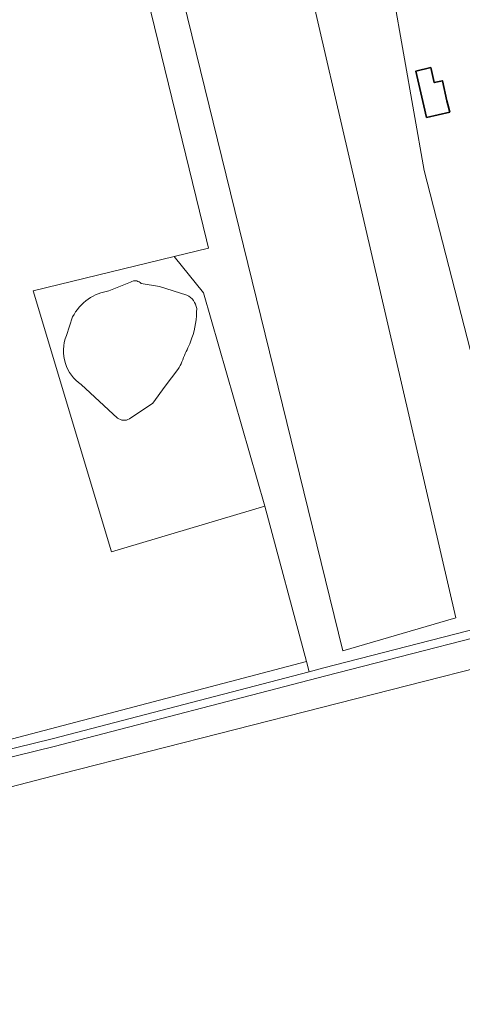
# Model space of a CAD drawing. Extents: x 184422 to 188298, y 343471 to 350189.
# Tile 189 of 256: x 185613 to 185668, y 347792 to 347914. Entities that reach past the tile are written whole.
import ezdxf

# ---------------------------------------------------------------- set-up
doc = ezdxf.new("R2010")
doc.units = 0
for name, color, linetype, lineweight in [('B-WA-GR-BOUWLAND-GV', 252, 'Continuous', 13), ('B-WA-GR-GRAS-GV', 252, 'Continuous', 13), ('B-WA-GR-HOUTWAL-GV', 252, 'Continuous', 13), ('B-WA-GR-STRUIK-GV', 252, 'Continuous', 13), ('B-WA-OG-TERREIN_ERF-GV', 252, 'Continuous', 18), ('B-WA-OG-WATER_MEER-GV', 252, 'Continuous', 18), ('B-WA-OG-WEG-GV', 252, 'Continuous', 18), ('B-WE-OG-BEBOUWING-GV', 250, 'Continuous', 35)]:
    doc.layers.add(name, color=color, linetype=linetype, lineweight=lineweight)

msp = doc.modelspace()

# ---------------------------------------------------------------- linework, layer by layer
at = {"layer": 'B-WA-GR-BOUWLAND-GV', "flags": 128}
msp.add_lwpolyline([(185796.722, 347714.751), (185777.473, 347744.375), (185761.572, 347769.844), (185750.927, 347791.664), (185747.964, 347797.738), (185733.183, 347734.741), (185732.867, 347733.4), (185732.766, 347732.72), (185711.669, 347733.4), (185704.443, 347733.4), (185709.5, 347761.764), (185709.809, 347761.985), (185716.705, 347802.617), (185673.167, 347796.603), (185672.578, 347834.13), (185672.591, 347834.414), (185671.921, 347834.243), (185618.317, 347820.58), (185575.512, 347809.505)], dxfattribs=at)
msp.add_lwpolyline([(185796.722, 347714.751), (185777.473, 347744.375), (185761.572, 347769.844), (185750.927, 347791.664), (185747.964, 347797.738), (185733.183, 347734.741), (185732.867, 347733.4), (185732.766, 347732.72), (185711.669, 347733.4), (185704.443, 347733.4), (185709.5, 347761.764), (185709.809, 347761.985), (185716.705, 347802.617), (185673.167, 347796.603), (185672.578, 347834.13), (185672.591, 347834.414), (185671.921, 347834.243), (185618.317, 347820.58), (185575.512, 347809.505)], dxfattribs=at)
msp.add_lwpolyline([(185796.722, 347714.751), (185777.473, 347744.375), (185761.572, 347769.844), (185750.927, 347791.664), (185747.964, 347797.738), (185733.183, 347734.741), (185732.867, 347733.4), (185732.766, 347732.72), (185711.669, 347733.4), (185704.443, 347733.4), (185709.5, 347761.764), (185709.809, 347761.985), (185716.705, 347802.617), (185673.167, 347796.603), (185672.578, 347834.13), (185672.591, 347834.414), (185671.921, 347834.243), (185618.317, 347820.58), (185575.512, 347809.505)], dxfattribs=at)
at = {"layer": 'B-WA-GR-GRAS-GV', "flags": 128}
for points in [[(185653.112, 347835.822), (185667.135, 347839.923), (185646.365, 347929.749), (185631.152, 347925.516)], [(185653.112, 347835.822), (185667.135, 347839.923), (185646.365, 347929.749), (185631.152, 347925.516)], [(185653.112, 347835.822), (185667.135, 347839.923), (185646.365, 347929.749), (185631.152, 347925.516)], [(185635.831, 347880.307), (185632.194, 347884.81), (185614.647, 347880.549), (185624.405, 347848.125), (185643.455, 347853.813)], [(185635.831, 347880.307), (185632.194, 347884.81), (185614.647, 347880.549), (185624.405, 347848.125), (185643.455, 347853.813)], [(185635.831, 347880.307), (185632.194, 347884.81), (185614.647, 347880.549), (185624.405, 347848.125), (185643.455, 347853.813)]]:
    msp.add_lwpolyline(points, close=True, dxfattribs=at)
for points in [[(185611.308, 347824.709), (185648.614, 347834.499), (185643.455, 347853.813), (185624.405, 347848.125), (185614.647, 347880.549), (185632.194, 347884.81), (185636.433, 347885.84), (185636.179, 347886.887), (185627.183, 347923.928), (185618.716, 347921.018), (185613.39, 347918.854), (185603.106, 347914.403)], [(185611.308, 347824.709), (185648.614, 347834.499), (185643.455, 347853.813), (185624.405, 347848.125), (185614.647, 347880.549), (185632.194, 347884.81), (185636.433, 347885.84), (185636.179, 347886.887), (185627.183, 347923.928), (185618.716, 347921.018), (185613.39, 347918.854), (185603.106, 347914.403)], [(185611.308, 347824.709), (185648.614, 347834.499), (185643.455, 347853.813), (185624.405, 347848.125), (185614.647, 347880.549), (185632.194, 347884.81), (185636.433, 347885.84), (185636.179, 347886.887), (185627.183, 347923.928), (185618.716, 347921.018), (185613.39, 347918.854), (185603.106, 347914.403)], [(185624.072, 347880.554), (185626.757, 347881.632)], [(185624.072, 347880.554), (185626.757, 347881.632)], [(185624.072, 347880.554), (185626.757, 347881.632)], [(185628.071, 347881.481), (185630.359, 347881.079), (185633.748, 347880.025)], [(185628.071, 347881.481), (185630.359, 347881.079), (185633.748, 347880.025)], [(185628.071, 347881.481), (185630.359, 347881.079), (185633.748, 347880.025)], [(185618.791, 347875.003), (185619.554, 347877.313)], [(185618.791, 347875.003), (185619.554, 347877.313)], [(185618.791, 347875.003), (185619.554, 347877.313)], [(185632.647, 347870.785), (185631.077, 347868.697), (185629.511, 347866.617), (185626.623, 347864.643)], [(185632.647, 347870.785), (185631.077, 347868.697), (185629.511, 347866.617), (185626.623, 347864.643)], [(185632.647, 347870.785), (185631.077, 347868.697), (185629.511, 347866.617), (185626.623, 347864.643)], [(185625.147, 347864.759), (185620.613, 347868.927)], [(185625.147, 347864.759), (185620.613, 347868.927)], [(185625.147, 347864.759), (185620.613, 347868.927)]]:
    msp.add_lwpolyline(points, dxfattribs=at)
at = {"layer": 'B-WA-GR-GRAS-GV'}
for points in [[(185626.757, 347881.632, -0.1964712), (185627.52, 347881.782)], [(185626.757, 347881.632, -0.1964712), (185627.52, 347881.782)], [(185626.757, 347881.632, -0.1964712), (185627.52, 347881.782)], [(185627.52, 347881.782, -0.1574929), (185628.071, 347881.481)], [(185627.52, 347881.782, -0.1574929), (185628.071, 347881.481)], [(185627.52, 347881.782, -0.1574929), (185628.071, 347881.481)], [(185621.503, 347879.523, -0.1133026), (185624.072, 347880.554)], [(185621.503, 347879.523, -0.1133026), (185624.072, 347880.554)], [(185621.503, 347879.523, -0.1133026), (185624.072, 347880.554)], [(185619.554, 347877.313, -0.1204851), (185621.503, 347879.523)], [(185619.554, 347877.313, -0.1204851), (185621.503, 347879.523)], [(185619.554, 347877.313, -0.1204851), (185621.503, 347879.523)], [(185633.748, 347880.025, -0.2470296), (185634.977, 347878.368)], [(185633.748, 347880.025, -0.2470296), (185634.977, 347878.368)], [(185633.748, 347880.025, -0.2470296), (185634.977, 347878.368)], [(185634.977, 347878.368, -0.0821622), (185634.384, 347874.702)], [(185634.977, 347878.368, -0.0821622), (185634.384, 347874.702)], [(185634.977, 347878.368, -0.0821622), (185634.384, 347874.702)], [(185618.664, 347871.538, -0.1769176), (185618.791, 347875.003)], [(185618.664, 347871.538, -0.1769176), (185618.791, 347875.003)], [(185618.664, 347871.538, -0.1769176), (185618.791, 347875.003)], [(185634.384, 347874.702, -0.0468197), (185633.528, 347872.771)], [(185634.384, 347874.702, -0.0468197), (185633.528, 347872.771)], [(185634.384, 347874.702, -0.0468197), (185633.528, 347872.771)], [(185633.528, 347872.771, -0.0519207), (185632.647, 347870.785)], [(185633.528, 347872.771, -0.0519207), (185632.647, 347870.785)], [(185633.528, 347872.771, -0.0519207), (185632.647, 347870.785)], [(185620.613, 347868.927, -0.1657972), (185618.664, 347871.538)], [(185620.613, 347868.927, -0.1657972), (185618.664, 347871.538)], [(185620.613, 347868.927, -0.1657972), (185618.664, 347871.538)], [(185626.623, 347864.643, -0.299857), (185625.147, 347864.759)], [(185626.623, 347864.643, -0.299857), (185625.147, 347864.759)], [(185626.623, 347864.643, -0.299857), (185625.147, 347864.759)]]:
    msp.add_lwpolyline(points, format="xyb", dxfattribs=at)
at = {"layer": 'B-WA-GR-HOUTWAL-GV', "flags": 128}
msp.add_lwpolyline([(185648.614, 347834.499), (185648.95, 347833.241), (185650.744, 347833.71), (185677.356, 347840.539), (185663.214, 347895.512), (185650.396, 347968.427), (185641.566, 347968.596), (185646.365, 347929.749), (185667.135, 347839.923), (185653.112, 347835.822), (185631.152, 347925.516), (185627.183, 347923.928), (185636.179, 347886.887), (185636.433, 347885.84), (185632.194, 347884.81), (185635.831, 347880.307), (185643.455, 347853.813)], close=True, dxfattribs=at)
msp.add_lwpolyline([(185648.614, 347834.499), (185648.95, 347833.241), (185650.744, 347833.71), (185677.356, 347840.539), (185663.214, 347895.512), (185650.396, 347968.427), (185641.566, 347968.596), (185646.365, 347929.749), (185667.135, 347839.923), (185653.112, 347835.822), (185631.152, 347925.516), (185627.183, 347923.928), (185636.179, 347886.887), (185636.433, 347885.84), (185632.194, 347884.81), (185635.831, 347880.307), (185643.455, 347853.813)], close=True, dxfattribs=at)
msp.add_lwpolyline([(185648.614, 347834.499), (185648.95, 347833.241), (185650.744, 347833.71), (185677.356, 347840.539), (185663.214, 347895.512), (185650.396, 347968.427), (185641.566, 347968.596), (185646.365, 347929.749), (185667.135, 347839.923), (185653.112, 347835.822), (185631.152, 347925.516), (185627.183, 347923.928), (185636.179, 347886.887), (185636.433, 347885.84), (185632.194, 347884.81), (185635.831, 347880.307), (185643.455, 347853.813)], close=True, dxfattribs=at)
at = {"layer": 'B-WA-GR-STRUIK-GV', "flags": 128}
msp.add_lwpolyline([(185562.384, 347810.698), (185562.199, 347809.831), (185563.291, 347810.27), (185584.079, 347816.822), (185617.037, 347824.908), (185648.95, 347833.241), (185648.614, 347834.499), (185611.308, 347824.709), (185565.987, 347812.664), (185565.688, 347812.585), (185520.824, 347877.515), (185518.649, 347879.902), (185517.77, 347879.285), (185518.857, 347877.849), (185519.638, 347877.615), (185564.307, 347811.425), (185564.19, 347811.39)], close=True, dxfattribs=at)
msp.add_lwpolyline([(185562.384, 347810.698), (185562.199, 347809.831), (185563.291, 347810.27), (185584.079, 347816.822), (185617.037, 347824.908), (185648.95, 347833.241), (185648.614, 347834.499), (185611.308, 347824.709), (185565.987, 347812.664), (185565.688, 347812.585), (185520.824, 347877.515), (185518.649, 347879.902), (185517.77, 347879.285), (185518.857, 347877.849), (185519.638, 347877.615), (185564.307, 347811.425), (185564.19, 347811.39)], close=True, dxfattribs=at)
msp.add_lwpolyline([(185562.384, 347810.698), (185562.199, 347809.831), (185563.291, 347810.27), (185584.079, 347816.822), (185617.037, 347824.908), (185648.95, 347833.241), (185648.614, 347834.499), (185611.308, 347824.709), (185565.987, 347812.664), (185565.688, 347812.585), (185520.824, 347877.515), (185518.649, 347879.902), (185517.77, 347879.285), (185518.857, 347877.849), (185519.638, 347877.615), (185564.307, 347811.425), (185564.19, 347811.39)], close=True, dxfattribs=at)
at = {"layer": 'B-WA-OG-TERREIN_ERF-GV', "flags": 128}
msp.add_lwpolyline([(185650.396, 347968.427), (185663.214, 347895.512), (185677.356, 347840.539)], dxfattribs=at)
msp.add_lwpolyline([(185650.396, 347968.427), (185663.214, 347895.512), (185677.356, 347840.539)], dxfattribs=at)
msp.add_lwpolyline([(185650.396, 347968.427), (185663.214, 347895.512), (185677.356, 347840.539)], dxfattribs=at)
msp.add_lwpolyline([(185666.391, 347902.772), (185663.526, 347902.106), (185663.195, 347903.529), (185662.19, 347907.856), (185664.044, 347908.287), (185664.476, 347906.426), (185665.482, 347906.659), (185666.058, 347904.183), (185666.166, 347903.72)], close=True, dxfattribs=at)
msp.add_lwpolyline([(185666.391, 347902.772), (185663.526, 347902.106), (185663.195, 347903.529), (185662.19, 347907.856), (185664.044, 347908.287), (185664.476, 347906.426), (185665.482, 347906.659), (185666.058, 347904.183), (185666.166, 347903.72)], close=True, dxfattribs=at)
msp.add_lwpolyline([(185666.391, 347902.772), (185663.526, 347902.106), (185663.195, 347903.529), (185662.19, 347907.856), (185664.044, 347908.287), (185664.476, 347906.426), (185665.482, 347906.659), (185666.058, 347904.183), (185666.166, 347903.72)], close=True, dxfattribs=at)
at = {"layer": 'B-WA-OG-WATER_MEER-GV', "flags": 128}
for points in [[(185626.757, 347881.632), (185624.072, 347880.554)], [(185626.757, 347881.632), (185624.072, 347880.554)], [(185626.757, 347881.632), (185624.072, 347880.554)], [(185633.748, 347880.025), (185630.359, 347881.079), (185628.071, 347881.481)], [(185633.748, 347880.025), (185630.359, 347881.079), (185628.071, 347881.481)], [(185633.748, 347880.025), (185630.359, 347881.079), (185628.071, 347881.481)], [(185619.554, 347877.313), (185618.791, 347875.003)], [(185619.554, 347877.313), (185618.791, 347875.003)], [(185619.554, 347877.313), (185618.791, 347875.003)], [(185626.623, 347864.643), (185629.511, 347866.617), (185631.077, 347868.697), (185632.647, 347870.785)], [(185626.623, 347864.643), (185629.511, 347866.617), (185631.077, 347868.697), (185632.647, 347870.785)], [(185626.623, 347864.643), (185629.511, 347866.617), (185631.077, 347868.697), (185632.647, 347870.785)], [(185620.613, 347868.927), (185625.147, 347864.759)], [(185620.613, 347868.927), (185625.147, 347864.759)], [(185620.613, 347868.927), (185625.147, 347864.759)]]:
    msp.add_lwpolyline(points, dxfattribs=at)
at = {"layer": 'B-WA-OG-WATER_MEER-GV'}
for points in [[(185627.52, 347881.782, 0.1964712), (185626.757, 347881.632)], [(185627.52, 347881.782, 0.1964712), (185626.757, 347881.632)], [(185627.52, 347881.782, 0.1964712), (185626.757, 347881.632)], [(185628.071, 347881.481, 0.1574929), (185627.52, 347881.782)], [(185628.071, 347881.481, 0.1574929), (185627.52, 347881.782)], [(185628.071, 347881.481, 0.1574929), (185627.52, 347881.782)], [(185624.072, 347880.554, 0.1133026), (185621.503, 347879.523)], [(185624.072, 347880.554, 0.1133026), (185621.503, 347879.523)], [(185624.072, 347880.554, 0.1133026), (185621.503, 347879.523)], [(185621.503, 347879.523, 0.1204851), (185619.554, 347877.313)], [(185621.503, 347879.523, 0.1204851), (185619.554, 347877.313)], [(185621.503, 347879.523, 0.1204851), (185619.554, 347877.313)], [(185634.977, 347878.368, 0.2470296), (185633.748, 347880.025)], [(185634.977, 347878.368, 0.2470296), (185633.748, 347880.025)], [(185634.977, 347878.368, 0.2470296), (185633.748, 347880.025)], [(185634.384, 347874.702, 0.0821622), (185634.977, 347878.368)], [(185634.384, 347874.702, 0.0821622), (185634.977, 347878.368)], [(185634.384, 347874.702, 0.0821622), (185634.977, 347878.368)], [(185618.791, 347875.003, 0.1769176), (185618.664, 347871.538)], [(185618.791, 347875.003, 0.1769176), (185618.664, 347871.538)], [(185618.791, 347875.003, 0.1769176), (185618.664, 347871.538)], [(185633.528, 347872.771, 0.0468197), (185634.384, 347874.702)], [(185633.528, 347872.771, 0.0468197), (185634.384, 347874.702)], [(185633.528, 347872.771, 0.0468197), (185634.384, 347874.702)], [(185632.647, 347870.785, 0.0519207), (185633.528, 347872.771)], [(185632.647, 347870.785, 0.0519207), (185633.528, 347872.771)], [(185632.647, 347870.785, 0.0519207), (185633.528, 347872.771)], [(185618.664, 347871.538, 0.1657972), (185620.613, 347868.927)], [(185618.664, 347871.538, 0.1657972), (185620.613, 347868.927)], [(185618.664, 347871.538, 0.1657972), (185620.613, 347868.927)], [(185625.147, 347864.759, 0.299857), (185626.623, 347864.643)], [(185625.147, 347864.759, 0.299857), (185626.623, 347864.643)], [(185625.147, 347864.759, 0.299857), (185626.623, 347864.643)]]:
    msp.add_lwpolyline(points, format="xyb", dxfattribs=at)
at = {"layer": 'B-WA-OG-WEG-GV', "flags": 128}
for points in [[(185575.512, 347809.505), (185618.317, 347820.58), (185671.921, 347834.243), (185672.591, 347834.414), (185672.624, 347835.113), (185685.907, 347838.393), (185700.326, 347842.461), (185699.312, 347845.371), (185686.173, 347841.769), (185680.046, 347840.197), (185651.002, 347832.744), (185617.293, 347823.941), (185584.347, 347815.858)], [(185575.512, 347809.505), (185618.317, 347820.58), (185671.921, 347834.243), (185672.591, 347834.414), (185672.624, 347835.113), (185685.907, 347838.393), (185700.326, 347842.461), (185699.312, 347845.371), (185686.173, 347841.769), (185680.046, 347840.197), (185651.002, 347832.744), (185617.293, 347823.941), (185584.347, 347815.858)], [(185575.512, 347809.505), (185618.317, 347820.58), (185671.921, 347834.243), (185672.591, 347834.414), (185672.624, 347835.113), (185685.907, 347838.393), (185700.326, 347842.461), (185699.312, 347845.371), (185686.173, 347841.769), (185680.046, 347840.197), (185651.002, 347832.744), (185617.293, 347823.941), (185584.347, 347815.858)], [(185435.783, 347749.618), (185441.844, 347754.352), (185461.79, 347765.324), (185485.742, 347776.823), (185537.918, 347798.987), (185563.628, 347809.328), (185584.347, 347815.858), (185617.293, 347823.941), (185651.002, 347832.744), (185680.046, 347840.197), (185679.849, 347841.179), (185677.356, 347840.539), (185650.744, 347833.71), (185648.95, 347833.241), (185617.037, 347824.908), (185584.079, 347816.822), (185563.291, 347810.27), (185562.199, 347809.831), (185537.529, 347799.908), (185485.335, 347777.737), (185461.333, 347766.214), (185459.995, 347765.478), (185441.291, 347755.188), (185435.073, 347750.333)], [(185435.783, 347749.618), (185441.844, 347754.352), (185461.79, 347765.324), (185485.742, 347776.823), (185537.918, 347798.987), (185563.628, 347809.328), (185584.347, 347815.858), (185617.293, 347823.941), (185651.002, 347832.744), (185680.046, 347840.197), (185679.849, 347841.179), (185677.356, 347840.539), (185650.744, 347833.71), (185648.95, 347833.241), (185617.037, 347824.908), (185584.079, 347816.822), (185563.291, 347810.27), (185562.199, 347809.831), (185537.529, 347799.908), (185485.335, 347777.737), (185461.333, 347766.214), (185459.995, 347765.478), (185441.291, 347755.188), (185435.073, 347750.333)], [(185435.783, 347749.618), (185441.844, 347754.352), (185461.79, 347765.324), (185485.742, 347776.823), (185537.918, 347798.987), (185563.628, 347809.328), (185584.347, 347815.858), (185617.293, 347823.941), (185651.002, 347832.744), (185680.046, 347840.197), (185679.849, 347841.179), (185677.356, 347840.539), (185650.744, 347833.71), (185648.95, 347833.241), (185617.037, 347824.908), (185584.079, 347816.822), (185563.291, 347810.27), (185562.199, 347809.831), (185537.529, 347799.908), (185485.335, 347777.737), (185461.333, 347766.214), (185459.995, 347765.478), (185441.291, 347755.188), (185435.073, 347750.333)]]:
    msp.add_lwpolyline(points, dxfattribs=at)
at = {"layer": 'B-WE-OG-BEBOUWING-GV', "flags": 128}
msp.add_lwpolyline([(185663.195, 347903.529), (185663.526, 347902.106), (185666.391, 347902.772), (185666.166, 347903.72), (185666.058, 347904.183), (185665.482, 347906.659), (185664.476, 347906.426), (185664.044, 347908.287), (185662.19, 347907.856)], close=True, dxfattribs=at)
msp.add_lwpolyline([(185663.195, 347903.529), (185663.526, 347902.106), (185666.391, 347902.772), (185666.166, 347903.72), (185666.058, 347904.183), (185665.482, 347906.659), (185664.476, 347906.426), (185664.044, 347908.287), (185662.19, 347907.856)], close=True, dxfattribs=at)
msp.add_lwpolyline([(185663.195, 347903.529), (185663.526, 347902.106), (185666.391, 347902.772), (185666.166, 347903.72), (185666.058, 347904.183), (185665.482, 347906.659), (185664.476, 347906.426), (185664.044, 347908.287), (185662.19, 347907.856)], close=True, dxfattribs=at)

doc.saveas('drawing.dxf')
